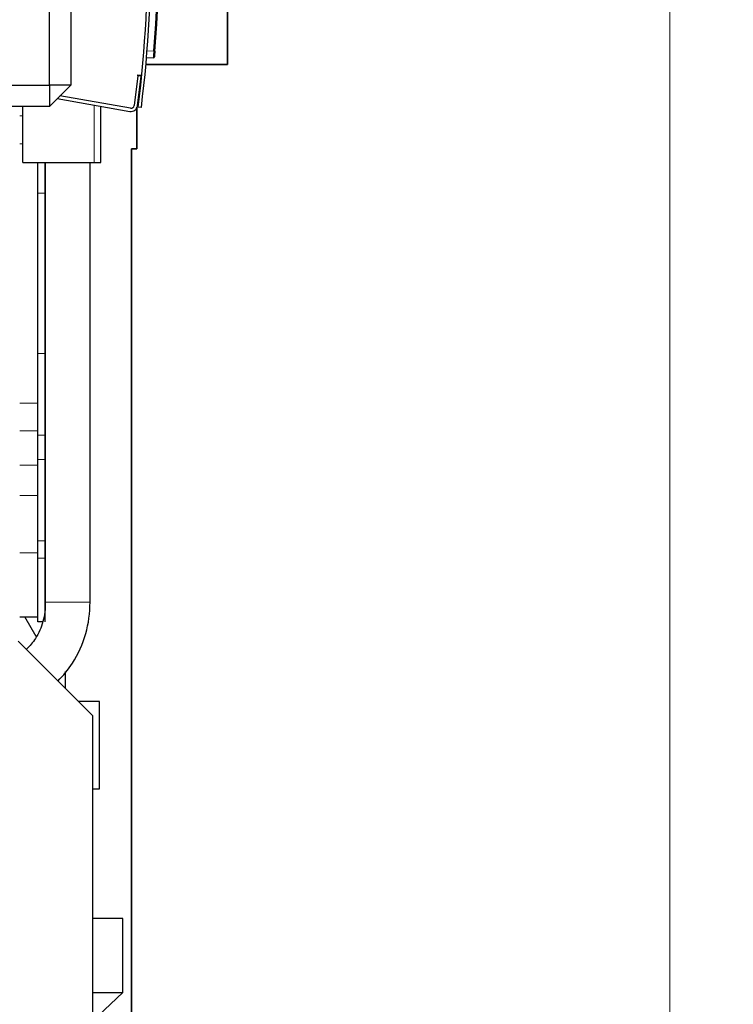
# Model space of a CAD drawing. Header units: inches. Extents: x 0 to 29700, y -16 to 21000.
# Tile 154 of 186: x 15632 to 16301, y 16762 to 17686. Entities that reach past the tile are written whole.
import ezdxf

# ---------------------------------------------------------------- set-up
doc = ezdxf.new("R2010")
doc.units = ezdxf.units.IN
doc.layers.add('254', color=7, linetype='Continuous', true_color=0xffffff)
doc.styles.add('latin_extended', font='simplex.shx')
doc.dimstyles.get("Standard").update_dxf_attribs({"dimtxt": 0.18, "dimasz": 0.18, "dimexe": 0.18, "dimexo": 0.0625, "dimgap": 0.09, "dimtad": 0, "dimtih": 1, "dimtoh": 1, "dimdec": 4, "dimzin": 0, "dimdsep": 46, "dimtxsty": 'Standard', "dimcen": 0.09, "dimadec": 0, "dimazin": 0, "dimtfac": 1, "dimtdec": 4, "dimtofl": 0, "dimtmove": 0, "dimatfit": 3, "dimfxl": 1, "dimtolj": 1, "dimtzin": 0, "dimarcsym": 0})

# ---------------------------------------------------------------- blocks, each defined once
blk = doc.blocks.new('_U3')
at = {"layer": '254', "color": 3, "linetype": 'Continuous', "lineweight": 13, "transparency": 16777216}
for p, q in [((13411.66, 17625.13), (13411.66, 19789.17)), ((16241.66, 15769.76), (16241.66, 19789.17)), ((13586.66, 19739.17), (16066.66, 19739.17))]:
    blk.add_line(p, q, dxfattribs=at)
at = {"layer": '254', "color": 3, "transparency": 16777216}
for points in [[(13586.66, 19768.33), (13586.66, 19710), (13411.66, 19739.17)], [(16066.66, 19710), (16066.66, 19768.33), (16241.66, 19739.17)]]:
    blk.add_solid(points, dxfattribs=at)
at = {"layer": 'Defpoints', "color": 0, "transparency": 16777216}
for p in [(16241.66, 19739.17), (13411.66, 17575.13), (16241.66, 15719.76)]:
    blk.add_point(p, dxfattribs=at)
at = {"layer": '254', "color": 2, "lineweight": 13, "transparency": 16777216, "insert": (14518.33, 20001.67), "char_height": 175, "attachment_point": 1, "style": 'latin_extended'}
blk.add_mtext('\\A1;2830', dxfattribs=at)
blk = doc.blocks.new('_U7')
at = {"layer": '254', "color": 3, "linetype": 'Continuous', "lineweight": 13, "transparency": 16777216}
for p, q in [((15151.46, 19087.13), (17194.06, 19087.13)), ((17144.06, 18912.13), (17144.06, 16839.63)), ((14886.66, 16664.63), (17194.06, 16664.63))]:
    blk.add_line(p, q, dxfattribs=at)
at = {"layer": '254', "color": 3, "transparency": 16777216}
for points in [[(17173.23, 18912.13), (17114.89, 18912.13), (17144.06, 19087.13)], [(17114.89, 16839.63), (17173.23, 16839.63), (17144.06, 16664.63)]]:
    blk.add_solid(points, dxfattribs=at)
at = {"layer": 'Defpoints', "color": 0, "transparency": 16777216}
for p in [(15101.46, 19087.13), (14836.66, 16664.63), (17144.06, 16664.63)]:
    blk.add_point(p, dxfattribs=at)
at = {"layer": '254', "color": 2, "lineweight": 13, "transparency": 16777216, "insert": (16881.56, 17355.17), "char_height": 175, "attachment_point": 1, "rotation": 90, "style": 'latin_extended'}
blk.add_mtext('\\A1;2422', dxfattribs=at)

msp = doc.modelspace()

# ---------------------------------------------------------------- linework, layer by layer
at = {"layer": '254', "color": 2, "linetype": 'Continuous', "lineweight": 25}
for p, q in [((15826.663, 18133.98), (15826.663, 17643.633)), ((15826.663, 17643.633), (15826.663, 18133.98)), ((15679.501, 17851.634), (15679.501, 17624.365)), ((15659.501, 17624.365), (15659.501, 17843.35)), ((15757.026, 17649.783), (15750.608, 17649.447)), ((15826.663, 17643.633), (15750.102, 17643.633)), ((15750.102, 17643.633), (15826.663, 17643.633)), ((15742.481, 17632.978), (15739.068, 17605.186)), ((15742.046, 17604.821), (15745.458, 17632.612)), ((15742.481, 17632.978), (15742.519, 17633.287)), ((15742.519, 17633.287), (15742.603, 17633.97)), ((15742.603, 17633.97), (15746.14, 17633.536)), ((15745.58, 17633.604), (15745.458, 17632.612)), ((15492.512, 17624.365), (15659.501, 17624.365)), ((15679.501, 17624.365), (15659.501, 17624.365)), ((15659.501, 17624.365), (15659.501, 17604.365)), ((15679.501, 17624.365), (15659.501, 17604.365)), ((15666.812, 17611.675), (15735.049, 17599.643)), ((15735.57, 17602.597), (15669.402, 17614.265)), ((15659.501, 17604.365), (15512.512, 17604.365)), ((15634.663, 17551.637), (15634.663, 17604.367)), ((15707.663, 17551.637), (15707.663, 17604.475)), ((15741.663, 17603.328), (15741.663, 17564.633)), ((15741.663, 17564.633), (15741.663, 17603.328)), ((15745.782, 17603.138), (15742.805, 17603.507)), ((15741.663, 17564.633), (15736.663, 17564.633)), ((15736.663, 17564.633), (15736.663, 16706.778)), ((15736.663, 17564.633), (15741.663, 17564.633)), ((15736.663, 16706.778), (15736.663, 17564.633)), ((15634.663, 17551.637), (15701.663, 17551.637)), ((15648.663, 17522.864), (15648.663, 17551.638)), ((15655.663, 17522.864), (15655.663, 17551.638)), ((15655.665, 17551.628), (15655.665, 17139.455)), ((15697.665, 17139.455), (15697.665, 17551.628)), ((15701.663, 17551.637), (15707.663, 17551.637)), ((15648.663, 17372.409), (15648.663, 17522.864)), ((15655.663, 17372.409), (15655.663, 17522.864)), ((15648.663, 17295.998), (15648.663, 17372.409)), ((15655.663, 17295.998), (15655.663, 17372.409)), ((15648.663, 17273.274), (15648.663, 17295.998)), ((15655.663, 17273.274), (15655.663, 17295.998)), ((15648.663, 17196.864), (15648.663, 17273.274)), ((15655.663, 17196.864), (15655.663, 17273.274)), ((15648.663, 17180.636), (15648.663, 17196.864)), ((15655.663, 17180.636), (15655.663, 17196.864)), ((15648.663, 17120.806), (15648.663, 17180.636)), ((15655.663, 17120.806), (15655.663, 17180.636)), ((15631.663, 17125.476), (15648.663, 17125.476)), ((15647.236, 17107.077), (15636.613, 17125.476)), ((15653.312, 17120.806), (15648.663, 17120.806)), ((15700.264, 17032.633), (15630.264, 17102.633)), ((15674.363, 17074.432), (15674.363, 17058.531)), ((15706.663, 17046.163), (15686.733, 17046.163)), ((15706.663, 16976.212), (15706.663, 17046.163)), ((15700.264, 16601.133), (15700.264, 17032.633)), ((15706.663, 16964.163), (15706.663, 16976.212)), ((15700.263, 16964.163), (15706.663, 16964.163)), ((15728.363, 16842.633), (15700.264, 16842.633)), ((15728.363, 16773.327), (15728.363, 16842.633)), ((15700.264, 16773.327), (15728.363, 16773.327)), ((15705.363, 16751.327), (15728.363, 16773.327))]:
    msp.add_line(p, q, dxfattribs=at)
at = {"layer": '254', "color": 110, "linetype": 'Continuous', "lineweight": 13}
for p, q in [((15751.143, 17655.966), (15757.507, 17656.299)), ((15745.458, 17632.612), (15742.481, 17632.978)), ((15701.663, 17551.637), (15701.663, 17605.533)), ((15631.663, 17595.346), (15634.664, 17595.346)), ((15631.663, 17569.33), (15634.664, 17569.33)), ((15655.663, 17522.864), (15648.663, 17522.864)), ((15655.663, 17372.409), (15648.663, 17372.409)), ((15631.663, 17325.942), (15648.663, 17325.942)), ((15631.663, 17299.926), (15648.663, 17299.926)), ((15655.663, 17295.998), (15648.663, 17295.998)), ((15655.663, 17273.274), (15648.663, 17273.274)), ((15631.663, 17267.892), (15648.663, 17267.892)), ((15631.663, 17239.418), (15648.663, 17239.418)), ((15655.663, 17196.864), (15648.663, 17196.864)), ((15631.663, 17185.636), (15648.663, 17185.636)), ((15655.663, 17180.636), (15648.663, 17180.636)), ((15697.665, 17139.455), (15655.665, 17139.455))]:
    msp.add_line(p, q, dxfattribs=at)
at = {"layer": '254', "color": 2, "linetype": 'Continuous', "lineweight": 25}
for centre, radius, start, end in [((14551.9, 17750.973), 1200, 352.941167, 8.823765), ((14551.9, 17750.973), 1203, 352.941167, 8.823765), ((14562.792, 17757.584), 1199, 355.154216, 4.845784), ((14562.74, 17757.584), 1200, 355.154216, 4.845784), ((15756.974, 17650.782), 1, 273, 354.889549), ((15736.091, 17605.552), 6, 260, 353), ((15736.091, 17605.552), 3, 260, 353), ((15738.418, 17608.239), 5, 316.463337, 343.341237)]:
    msp.add_arc(centre, radius, start, end, dxfattribs=at)
at = {"layer": '254', "color": 110, "linetype": 'Continuous', "lineweight": 13}
msp.add_ellipse((15757.454, 17656.299), major_axis=(0.996, -0.084), ratio=0.0044271, start_param=0, end_param=1.5186238, dxfattribs=at)
msp.add_open_spline([(15757.507, 17656.299), (15757.493, 17656.085), (15757.466, 17655.659), (15757.438, 17655.236), (15757.421, 17654.974), (15757.417, 17654.921), (15757.41, 17654.817), (15757.4, 17654.661), (15757.389, 17654.507), (15757.369, 17654.202), (15757.342, 17653.804), (15757.315, 17653.42), (15757.295, 17653.138), (15757.289, 17653.044), (15757.279, 17652.906), (15757.276, 17652.86), (15757.27, 17652.77), (15757.266, 17652.725), (15757.25, 17652.503), (15757.226, 17652.161), (15757.203, 17651.847), (15757.186, 17651.621), (15757.18, 17651.547), (15757.172, 17651.439), (15757.169, 17651.403), (15757.164, 17651.333), (15757.161, 17651.299), (15757.148, 17651.128), (15757.138, 17651.001), (15757.12, 17650.764), (15757.111, 17650.655), (15757.095, 17650.454), (15757.087, 17650.363), (15757.078, 17650.26), (15757.076, 17650.24), (15757.073, 17650.201), (15757.071, 17650.182), (15757.066, 17650.128), (15757.063, 17650.094), (15757.054, 17650.002), (15757.044, 17649.898), (15757.037, 17649.836), (15757.03, 17649.794), (15757.028, 17649.783), (15757.026, 17649.783)], degree=3, knots=[0, 0, 0, 0, 0.0625, 0.125, 0.125, 0.140625, 0.140625, 0.15625, 0.1875, 0.1875, 0.25, 0.3125, 0.3125, 0.34375, 0.34375, 0.359375, 0.359375, 0.375, 0.375, 0.4375, 0.5, 0.5, 0.53125, 0.53125, 0.546875, 0.546875, 0.5625, 0.5625, 0.625, 0.625, 0.6875, 0.6875, 0.75, 0.75, 0.765625, 0.765625, 0.78125, 0.78125, 0.8125, 0.8125, 0.875, 0.9375, 0.9375, 1, 1, 1, 1], dxfattribs=at)
at = {"layer": '254', "color": 2, "linetype": 'Continuous', "lineweight": 25}
for points, knots in [([(15758.451, 17656.215), (15758.436, 17656.034), (15758.405, 17655.673), (15758.374, 17655.316), (15758.355, 17655.094), (15758.351, 17655.049), (15758.344, 17654.961), (15758.34, 17654.917), (15758.329, 17654.786), (15758.321, 17654.699), (15758.299, 17654.441), (15758.27, 17654.103), (15758.242, 17653.778), (15758.221, 17653.539), (15758.214, 17653.46), (15758.204, 17653.343), (15758.201, 17653.305), (15758.194, 17653.228), (15758.191, 17653.19), (15758.174, 17653.002), (15758.149, 17652.712), (15758.125, 17652.445), (15758.108, 17652.253), (15758.1, 17652.16), (15758.092, 17652.069), (15758.087, 17652.01), (15758.084, 17651.98), (15758.072, 17651.835), (15758.062, 17651.727), (15758.044, 17651.526), (15758.036, 17651.433), (15758.021, 17651.263), (15758.014, 17651.185), (15758.006, 17651.098), (15758.005, 17651.081), (15758.002, 17651.048), (15758, 17651.032), (15757.996, 17650.986), (15757.994, 17650.957), (15757.986, 17650.878), (15757.979, 17650.791), (15757.974, 17650.737), (15757.971, 17650.711), (15757.971, 17650.704), (15757.97, 17650.695), (15757.97, 17650.693), (15757.97, 17650.693)], [0, 0, 0, 0, 0.0627197, 0.1254395, 0.1254395, 0.1411194, 0.1411194, 0.1567993, 0.1567993, 0.1881592, 0.1881592, 0.2508789, 0.3135986, 0.3135986, 0.3449585, 0.3449585, 0.3606384, 0.3606384, 0.3763184, 0.3763184, 0.4390381, 0.5017578, 0.5017578, 0.5331177, 0.5487976, 0.5487976, 0.5644775, 0.5644775, 0.6271973, 0.6271973, 0.689917, 0.689917, 0.7526367, 0.7526367, 0.7683167, 0.7683167, 0.7839966, 0.7839966, 0.8153565, 0.8153565, 0.8780762, 0.9407959, 0.9407959, 0.9721558, 0.9721558, 1, 1, 1, 1]), ([(15655.665, 17139.455), (15655.778, 17132.997), (15654.349, 17121.094), (15647.607, 17105.752), (15641.061, 17098.013), (15637.863, 17094.951)], [0, 0, 0, 0, 0.3656729, 0.7158612, 1, 1, 1, 1]), ([(15667.433, 17065.35), (15672.52, 17070.356), (15683.57, 17083.7), (15694.99, 17109.245), (15697.666, 17129.127), (15697.665, 17139.455)], [0, 0, 0, 0, 0.2684224, 0.6387901, 1, 1, 1, 1])]:
    msp.add_open_spline(points, degree=3, knots=knots, dxfattribs=at)

# ---------------------------------------------------------------- dimensions: what is measured, and where the dimension line sits
at = {"layer": '254', "color": 2, "linetype": 'Continuous', "lineweight": 13}
dim = msp.add_linear_dim(base=(16241.663, 19739.167), p1=(13411.663, 17575.133), p2=(16241.663, 15719.756), dimstyle='Standard', override={"dimscale": 50, "dimtxt": 3.5, "dimasz": 3.5, "dimexe": 1, "dimexo": 1, "dimgap": 1.75, "dimtad": 1, "dimtih": 1, "dimtoh": 0, "dimdec": 0, "dimlfac": 1, "dimzin": 8, "dimdsep": 46, "dimlunit": 2, "dimtxsty": 'latin_extended', "dimsah": 1, "dimse1": 0, "dimse2": 0, "dimsd1": 0, "dimsd2": 0, "dimclrd": 3, "dimclre": 3, "dimclrt": 2, "dimtol": 0, "dimtm": -0.1, "dimtfac": 0.714286, "dimtdec": 3, "dimtofl": 1, "dimtmove": 0, "dimtzin": 8, "dimlwd": 13, "dimlwe": 13}, dxfattribs=at)
dim.commit()
dim.dimension.update_dxf_attribs({"geometry": '_U3', "text_midpoint": (14826.663, 19739.167), "dimtype": 160})
dim = msp.add_linear_dim(base=(17144.05876708, 16664.63315411), p1=(15101.463508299, 19087.13315381), p2=(14836.663496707, 16664.63315411), angle=90, dimstyle='Standard', override={"dimscale": 50, "dimtxt": 3.5, "dimasz": 3.5, "dimexe": 1, "dimexo": 1, "dimgap": 1.75, "dimtad": 1, "dimtih": 0, "dimtoh": 0, "dimdec": 0, "dimlfac": 1, "dimzin": 8, "dimdsep": 46, "dimlunit": 2, "dimtxsty": 'latin_extended', "dimsah": 1, "dimse1": 0, "dimse2": 0, "dimsd1": 0, "dimsd2": 0, "dimclrd": 3, "dimclre": 3, "dimclrt": 2, "dimtol": 0, "dimtm": -0.1, "dimtfac": 0.714286, "dimtdec": 3, "dimtofl": 1, "dimtmove": 0, "dimtzin": 8, "dimlwd": 13, "dimlwe": 13}, dxfattribs=at)
dim.commit()
dim.dimension.update_dxf_attribs({"geometry": '_U7', "text_midpoint": (17144.05876708, 17663.50283178), "dimtype": 160})

doc.saveas('drawing.dxf')
